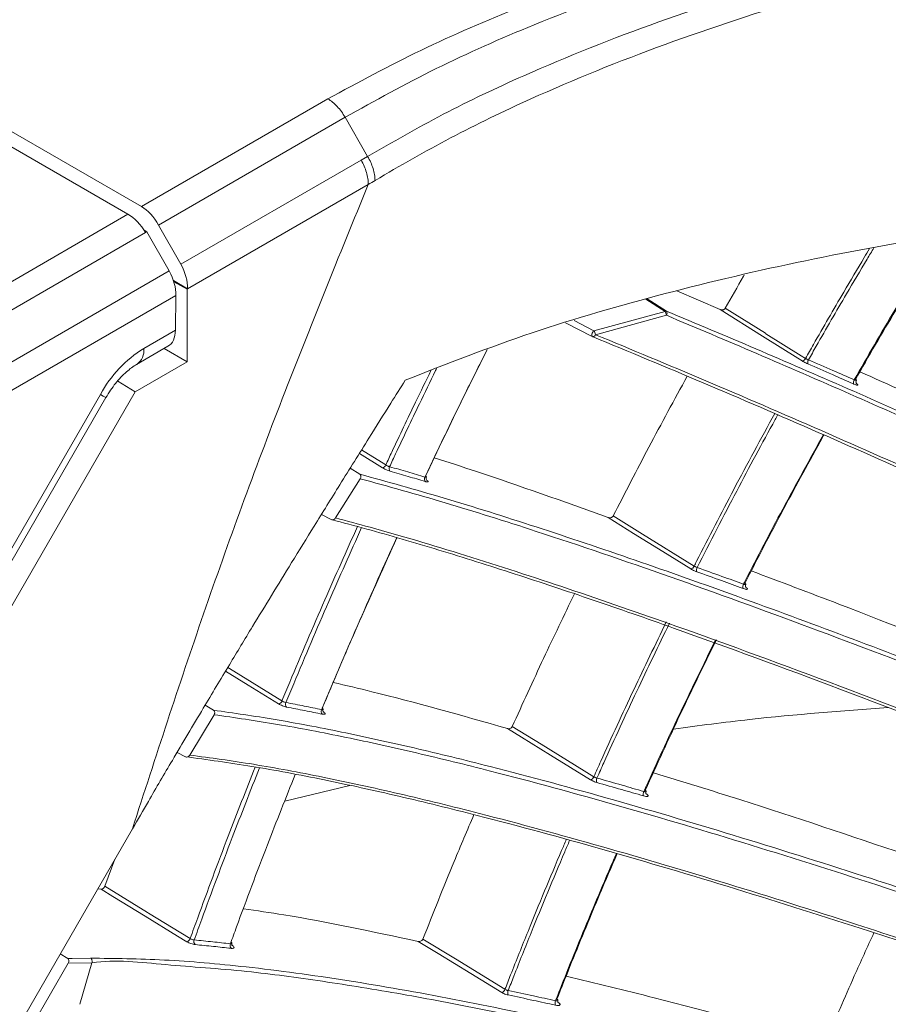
# Model space of a CAD drawing. Header units: millimetres. Extents: x 0 to 1118, y 0 to 864.
# Tile 218 of 256: x 223 to 236, y 654 to 668. Entities that reach past the tile are written whole.
import ezdxf

# ---------------------------------------------------------------- set-up
doc = ezdxf.new("R2010")
doc.units = ezdxf.units.MM

msp = doc.modelspace()

# ---------------------------------------------------------------- linework, layer by layer
at = {"color": 7, "linetype": 'Continuous', "lineweight": 15}
for p, q in [((224.9643, 665.399), (220.3378, 668.0699)), ((220.5561, 667.7221), (224.7722, 665.2881)), ((225.0002, 665.0634), (225.0451, 665.0374)), ((225.0345, 665.0314), (225.024, 665.0253)), ((225.0451, 665.0374), (225.0345, 665.0314)), ((225.0451, 665.0374), (225.3626, 664.4743)), ((225.2125, 665.1341), (225.5301, 664.571)), ((225.6292, 664.22), (225.4241, 664.3384)), ((225.6204, 664.2149), (225.4313, 664.3167)), ((225.6292, 664.22), (225.6204, 664.2149)), ((225.6204, 664.2149), (225.6204, 663.171)), ((233.2793, 663.9198), (232.6579, 664.1887)), ((225.4544, 663.6247), (225.4618, 664.1234)), ((231.0602, 663.7282), (231.4431, 663.533)), ((224.8968, 663.1337), (225.3464, 663.3933)), ((225.6204, 663.171), (225.2909, 663.3612)), ((225.6204, 663.171), (224.8756, 662.7411)), ((224.8756, 662.7411), (224.6248, 662.8917)), ((224.8756, 662.7411), (221.12, 656.2362)), ((220.9358, 656.5617), (224.4548, 662.657)), ((227.9639, 661.6425), (228.1011, 661.5569)), ((227.755, 660.9287), (228.1099, 661.4925)), ((227.6932, 660.9061), (227.551, 660.9789)), ((225.8812, 658.2422), (226.0007, 658.168)), ((225.6601, 657.5239), (226.0094, 658.1034)), ((225.5985, 657.4995), (225.4767, 657.5613)), ((227.9595, 657.0877), (227.0234, 656.8641)), ((224.8359, 656.4651), (223.2162, 653.6597)), ((224.4401, 655.6396), (224.5842, 656.0291)), ((224.3853, 655.5988), (224.3377, 655.6022)), ((223.7987, 654.6686), (223.9061, 654.6023)), ((223.406, 653.6552), (223.915, 654.5368))]:
    msp.add_line(p, q, dxfattribs=at)
at = {"color": 9, "linetype": 'Continuous', "lineweight": 0}
for p, q in [((224.9643, 665.399), (227.6431, 666.9455)), ((227.8919, 666.6809), (225.2125, 665.1341)), ((228.2154, 666.1204), (227.8919, 666.6809)), ((225.5301, 664.571), (228.1213, 666.0669)), ((228.1213, 666.0669), (228.2154, 666.1204)), ((228.2248, 665.7184), (225.6292, 664.22)), ((220.2676, 662.6877), (224.7722, 665.2881)), ((225.024, 665.0253), (220.5158, 662.4228)), ((225.0126, 665.044), (225.0345, 665.0314)), ((220.8588, 661.8743), (225.3626, 664.4743)), ((225.4618, 664.1234), (220.9627, 661.5261)), ((232.488, 663.8948), (232.2138, 664.068)), ((232.2333, 664.0737), (232.5098, 663.8991)), ((231.4667, 663.6174), (232.488, 663.8948)), ((231.1801, 663.7635), (231.4667, 663.6174)), ((232.507, 663.8382), (231.4879, 663.5599)), ((225.0004, 663.3626), (225.4544, 663.6247)), ((220.8563, 656.6076), (224.3754, 662.7029)), ((228.128, 661.9053), (228.4757, 661.6892)), ((228.4271, 661.6501), (228.0969, 661.8554)), ((224.2536, 654.5416), (223.915, 654.5368)), ((224.2536, 654.5416), (224.0817, 653.9455)), ((230.9475, 653.9765), (230.9518, 653.9737))]:
    msp.add_line(p, q, dxfattribs=at)
at = {"color": 9, "linetype": 'Continuous', "lineweight": 0, "flags": 128}
for points in [[(234.4568, 663.1833), (234.3957, 663.2215), (233.8887, 663.5386), (233.2793, 663.9198)], [(233.3529, 663.9398), (233.9293, 663.5793), (233.9375, 663.5741), (234.4445, 663.2571), (234.5056, 663.2188)], [(231.4667, 663.6174), (231.4571, 663.6086), (231.4483, 663.597), (231.4411, 663.5835), (231.4363, 663.5695), (231.4342, 663.5562), (231.435, 663.5449), (231.4387, 663.5367), (231.4432, 663.533)], [(231.4879, 663.5599), (231.4833, 663.5521), (231.4781, 663.5451), (231.4725, 663.5392), (231.4666, 663.5347), (231.4608, 663.5317), (231.4551, 663.5302), (231.4497, 663.5304), (231.447, 663.5312)], [(224.3754, 662.7029), (224.4174, 662.6786), (224.4441, 662.6632), (224.4547, 662.6571), (224.4548, 662.657)], [(232.8571, 660.197), (232.4562, 660.4459), (232.0364, 660.7066), (231.6712, 660.9333)], [(231.7432, 660.9576), (232.1627, 660.6972), (232.9054, 660.2362)], [(226.2053, 658.7817), (226.2313, 658.7657), (226.9847, 658.301)], [(226.9368, 658.2586), (226.4975, 658.5295), (226.1737, 658.7292)], [(230.2934, 657.933), (230.7067, 657.6784), (231.4644, 657.2116)], [(231.4169, 657.1691), (230.8406, 657.5241), (230.4269, 657.779), (230.223, 657.9046)], [(225.6191, 654.8439), (225.4855, 654.9256), (225.021, 655.2098), (224.5564, 655.4941), (224.3853, 655.5988)], [(224.4401, 655.6396), (225.053, 655.2646), (225.0678, 655.2555), (225.5324, 654.9713), (225.666, 654.8896)], [(230.1419, 654.115), (229.6957, 654.3877), (229.2289, 654.673), (228.9408, 654.8491)], [(229.0092, 654.8814), (229.4754, 654.5964), (230.1884, 654.1607)], [(223.9061, 654.6023), (223.9697, 654.6031), (224.2349, 654.6069)]]:
    msp.add_lwpolyline(points, dxfattribs=at)
at = {"color": 9, "linetype": 'Continuous', "lineweight": 0}
for centre, radius, start, end in [((232.504, 663.871), 0.0287, 78.4571, 123.94291), ((232.3817, 663.8276), 0.1258, 4.82648, 32.2968), ((232.4612, 663.8708), 0.0562, 324.58451, 30.26248), ((231.3727, 663.5502), 0.1156, 4.83243, 35.56097), ((225.9547, 661.8326), 1.8033, 121.95444, 151.14468), ((224.7499, 663.338), 0.2517, 305.83357, 5.60925), ((234.4548, 663.2373), 0.0541, 272.10594, 340.00703), ((234.6012, 663.1616), 0.0645, 144.65737, 199.95756), ((235.2606, 662.8734), 0.0676, 144.84985, 197.22679), ((228.4207, 661.7079), 0.0581, 276.30624, 341.19867), ((228.5783, 661.6369), 0.0553, 149.86957, 220.84145), ((229.0874, 661.4866), 0.0563, 149.42034, 218.40785), ((232.8499, 660.2552), 0.0586, 276.99801, 341.03643), ((233.0093, 660.1805), 0.0702, 148.51121, 200.63905), ((233.6782, 659.939), 0.0738, 148.68151, 197.90852), ((226.925, 658.32), 0.0626, 280.81269, 342.33072), ((227.0936, 658.2525), 0.0585, 153.58983, 221.77984), ((227.6087, 658.1499), 0.0597, 153.18503, 219.28984), ((231.4043, 657.2309), 0.063, 281.46012, 342.19012), ((231.577, 657.1583), 0.0761, 152.2793, 201.38376), ((232.2541, 656.9636), 0.0803, 152.41343, 198.65832), ((225.6019, 654.9085), 0.0668, 284.93726, 343.58488), ((225.7811, 654.8454), 0.0616, 157.25413, 222.76301), ((226.3013, 654.7901), 0.0631, 156.85666, 220.24936), ((230.1239, 654.1798), 0.0673, 285.53507, 343.47393), ((230.31, 654.1104), 0.0824, 155.99114, 202.14433), ((230.9943, 653.9622), 0.0872, 156.09321, 199.42628)]:
    msp.add_arc(centre, radius, start, end, dxfattribs=at)
at = {"color": 7, "linetype": 'Continuous', "lineweight": 15}
msp.add_arc((231.4659, 663.5775), 0.05, 242.98115, 247.80133, dxfattribs=at)
for centre, major_axis, ratio, start_param, end_param in [((224.7784, 664.8834), (-0.2564, 0.4293), 0.56722, 4.7040416, 5.4894397), ((224.9581, 664.9872), (-0.2433, 0.4369), 0.587367, 4.7215083, 5.5069065), ((225.1083, 664.3275), (-0.2433, 0.4369), 0.587367, 3.9361102, 4.7215083), ((225.2757, 664.4241), (-0.2433, 0.4369), 0.587367, 3.9361102, 4.7215083), ((225.1008, 663.8288), (-0.2433, 0.4369), 0.587367, 3.1506307, 3.9361102)]:
    msp.add_ellipse(centre, major_axis=major_axis, ratio=ratio, start_param=start_param, end_param=end_param, dxfattribs=at)
at = {"color": 9, "linetype": 'Continuous', "lineweight": 0}
for points, knots in [([(227.6431, 666.9455), (228.0817, 667.1827), (228.959, 667.6572), (230.536, 668.3357), (232.3459, 668.9835), (234.3964, 669.5779), (236.5168, 670.0855), (238.8547, 670.5531), (241.4024, 670.9784), (244.6523, 671.4427), (248.4277, 671.9186), (251.9909, 672.3798), (254.8184, 672.8055), (256.9201, 673.1652), (258.9945, 673.5766), (261.031, 674.0487), (263.0195, 674.5873), (264.9467, 675.196), (266.8033, 675.8726), (268.5819, 676.6157), (270.2771, 677.4208), (271.8865, 678.2834), (273.4061, 679.1983), (274.8357, 680.1599), (276.1761, 681.163), (277.4305, 682.2016), (278.9953, 683.6268), (280.77, 685.4711), (282.6853, 687.7468), (284.4716, 690.0563), (286.2026, 692.3793), (287.937, 694.7018), (289.7202, 697.0122), (291.5834, 699.3024), (293.5543, 701.5629), (295.654, 703.7857), (297.9021, 705.9605), (300.3213, 708.076), (302.9364, 710.1137), (305.2918, 711.7339), (306.8196, 712.6438), (307.3281, 712.9466)], [0, 0, 0, 0, 0.0151052, 0.0302135, 0.0493734, 0.0685948, 0.0878524, 0.1070619, 0.1307912, 0.1545261, 0.1912488, 0.2279761, 0.2463529, 0.2647277, 0.2830942, 0.3014952, 0.3198943, 0.3383011, 0.3567075, 0.3750776, 0.393479, 0.4118812, 0.4302759, 0.4486715, 0.4670576, 0.4854449, 0.5038098, 0.5405501, 0.5772798, 0.614004, 0.6507265, 0.6874493, 0.7241836, 0.7609161, 0.7976672, 0.8344158, 0.8711927, 0.9079655, 0.9448022, 0.9816286, 1, 1, 1, 1]), ([(307.5781, 712.6827), (307.5781, 712.6827), (307.0652, 712.3867), (305.5559, 711.4831), (303.1989, 709.8836), (300.5917, 707.8631), (298.1746, 705.7644), (295.9267, 703.6038), (293.8256, 701.3943), (291.8512, 699.1457), (289.983, 696.8667), (288.1929, 694.5662), (286.45, 692.2526), (284.7082, 689.9366), (282.9092, 687.632), (280.9793, 685.3586), (279.1918, 683.5141), (277.6161, 682.0871), (276.353, 681.0463), (275.0037, 680.0402), (273.5649, 679.0754), (272.0357, 678.1567), (270.4163, 677.2903), (268.7108, 676.481), (266.9216, 675.7336), (265.0541, 675.0524), (263.1163, 674.4389), (261.1174, 673.8952), (259.0714, 673.4175), (256.9888, 673.0004), (254.8805, 672.6344), (252.0481, 672.2002), (248.484, 671.7276), (244.714, 671.2386), (241.4752, 670.7621), (238.9446, 670.3271), (236.6281, 669.8505), (234.533, 669.335), (232.5082, 668.7322), (230.7261, 668.0774), (229.1784, 667.394), (228.3207, 666.9186), (227.8919, 666.6809)], [0, 0, 0, 0, 0.0000001, 0.0182549, 0.0549227, 0.0916009, 0.1282775, 0.1649582, 0.2016499, 0.2383441, 0.2750562, 0.3117701, 0.348506, 0.3852707, 0.4220717, 0.4589178, 0.4958144, 0.5142712, 0.5327612, 0.55125, 0.5697591, 0.5882671, 0.6067898, 0.6253117, 0.6438065, 0.6623381, 0.6808701, 0.6993857, 0.7179031, 0.7363699, 0.7548217, 0.7732755, 0.8100823, 0.8468029, 0.8704662, 0.8941239, 0.9131571, 0.9322387, 0.9512837, 0.9702671, 0.985135, 1, 1, 1, 1]), ([(228.2154, 666.1204), (228.5725, 666.325), (229.2867, 666.734), (230.6716, 667.3906), (232.3805, 668.0696), (234.4398, 668.7285), (236.5775, 669.291), (238.908, 669.8012), (241.4203, 670.2602), (244.6225, 670.7618), (248.3729, 671.2771), (251.9352, 671.7696), (254.7671, 672.215), (256.8773, 672.5865), (258.9619, 673.0064), (261.0113, 673.4825), (263.014, 674.0219), (264.9592, 674.628), (266.8385, 675.3005), (268.6416, 676.038), (270.3626, 676.8357), (271.998, 677.6898), (273.5452, 678.5953), (275.0042, 679.5472), (276.3749, 680.5401), (277.6599, 681.5677), (278.8699, 682.6305), (280.0109, 683.7237), (281.4486, 685.2133), (283.0936, 687.1035), (284.617, 689.0162), (286.6798, 691.6902), (288.6981, 694.3736), (291.1301, 697.409), (293.0412, 699.6604), (295.0669, 701.879), (297.2266, 704.0536), (299.5438, 706.1797), (302.0349, 708.2171), (304.3166, 709.9259), (306.2819, 711.1039), (307.3715, 711.9697), (307.9014, 712.1227), (307.9014, 712.1227)], [0, 0, 0, 0, 0.0124156, 0.0248326, 0.0442888, 0.0638163, 0.0833864, 0.102901, 0.1261536, 0.1494116, 0.1861517, 0.2229768, 0.2414386, 0.2598986, 0.2784059, 0.2969111, 0.3154101, 0.3339501, 0.3524897, 0.3710264, 0.3895636, 0.4080613, 0.4265798, 0.4450991, 0.4635997, 0.4821013, 0.5005705, 0.5193186, 0.5380678, 0.575411, 0.6122364, 0.6306344, 0.7041537, 0.7408818, 0.7776078, 0.8142993, 0.8510028, 0.8877028, 0.9243996, 0.9610885, 0.980545, 0.9999999, 1, 1, 1, 1]), ([(308.0039, 711.7743), (307.4682, 711.4621), (306.3967, 710.8375), (304.4347, 709.5569), (302.1658, 707.9137), (299.6834, 705.8735), (297.3746, 703.7657), (295.2213, 701.6033), (293.201, 699.3983), (291.2941, 697.1602), (288.8657, 694.1421), (286.8486, 691.4746), (284.7844, 688.8156), (283.2579, 686.9118), (281.6081, 685.0293), (280.1655, 683.544), (279.0199, 682.4529), (277.8049, 681.3912), (276.5142, 680.3637), (275.1373, 679.3699), (273.6716, 678.4165), (272.1172, 677.5089), (270.4742, 676.6522), (268.7451, 675.8514), (266.9333, 675.1104), (265.0453, 674.434), (263.0914, 673.8233), (261.0804, 673.2787), (259.0232, 672.7966), (256.9321, 672.3701), (254.8162, 671.9912), (251.98, 671.5356), (248.4163, 671.0293), (244.6685, 670.4981), (241.4723, 669.9821), (238.9691, 669.5114), (236.649, 668.9898), (234.5227, 668.4167), (232.4731, 667.7467), (230.771, 667.0584), (229.3906, 666.3942), (228.6779, 665.9817), (228.3216, 665.7755)], [0, 0, 0, 0, 0.01939954, 0.03880048, 0.0754075, 0.11202221, 0.14866039, 0.18530191, 0.22194391, 0.25863451, 0.29532703, 0.36883047, 0.38723704, 0.42409938, 0.46151078, 0.48031027, 0.49910859, 0.51763836, 0.53620946, 0.55477945, 0.57337714, 0.59197392, 0.61055461, 0.62917845, 0.64780181, 0.66642839, 0.68505539, 0.70363641, 0.72221131, 0.74078831, 0.75929392, 0.77780134, 0.81465962, 0.85137247, 0.87456699, 0.89775613, 0.91715455, 0.93660682, 0.95601766, 0.97535942, 0.98768047, 1, 1, 1, 1]), ([(227.6431, 666.9455), (227.6662, 666.9306), (227.7123, 666.9007), (227.7786, 666.8376), (227.8403, 666.7645), (227.8747, 666.7088), (227.8919, 666.6809)], [0, 0, 0, 0, 0.2499972, 0.4999967, 0.7499943, 1, 1, 1, 1]), ([(228.1213, 666.0669), (228.1367, 666.038), (228.1676, 665.9802), (228.1997, 665.89), (228.2208, 665.8008), (228.2234, 665.7458), (228.2247, 665.7183)], [0, 0, 0, 0, 0.2500017, 0.500001, 0.7499979, 1, 1, 1, 1]), ([(228.2154, 666.1204), (228.2309, 666.0918), (228.2619, 666.0345), (228.2945, 665.9452), (228.3165, 665.857), (228.3199, 665.8027), (228.3216, 665.7755)], [0, 0, 0, 0, 0.2500099, 0.5000077, 0.7499979, 1, 1, 1, 1]), ([(228.2248, 665.7184), (227.8061, 664.6931), (226.9685, 662.642), (225.8369, 659.5523), (225.1696, 657.494), (224.836, 656.4652)], [0, 0, 0, 0, 0.3332698, 0.6667323, 1, 1, 1, 1]), ([(228.3216, 665.7754), (228.2893, 665.7562), (228.2569, 665.7369), (228.2247, 665.7184), (228.2247, 665.7183)], [0, 0, 0, 0, 0.9998909, 1, 1, 1, 1]), ([(234.5056, 663.2188), (234.5435, 663.2853), (234.7243, 663.6033), (235.0053, 664.0871), (235.2763, 664.5455), (235.4017, 664.7534), (235.4272, 664.7956)], [0, 0, 0, 0, 0.125893, 0.6019015, 0.9191763, 1, 1, 1, 1]), ([(235.4888, 664.8072), (235.4561, 664.753), (235.3235, 664.5332), (235.0455, 664.063), (234.7656, 663.5807), (234.5857, 663.2641), (234.5486, 663.1989)], [0, 0, 0, 0, 0.1017674, 0.4126258, 0.8790069, 1, 1, 1, 1]), ([(234.4568, 663.1833), (234.4647, 663.1785), (234.4812, 663.1686), (234.5111, 663.1529), (234.5308, 663.144), (234.5406, 663.1396)], [0, 0, 0, 0, 0.315956, 0.6579759, 1, 1, 1, 1]), ([(234.5486, 663.1989), (234.5436, 663.2009), (234.5335, 663.2049), (234.5181, 663.212), (234.5097, 663.2166), (234.5056, 663.2188)], [0, 0, 0, 0, 0.3420796, 0.6841296, 1, 1, 1, 1]), ([(234.5486, 663.1989), (234.6658, 663.1479), (234.8839, 663.0531), (235.1037, 662.9569), (235.2054, 662.9123)], [0, 0, 0, 0, 0.5372478, 1, 1, 1, 1]), ([(228.4757, 661.6892), (228.5048, 661.7511), (228.646, 662.0526), (228.8612, 662.5047), (229.051, 662.8938), (229.1245, 663.0444)], [0, 0, 0, 0, 0.136838, 0.6657688, 1, 1, 1, 1]), ([(229.2058, 663.0747), (229.2006, 663.0643), (229.1173, 662.8953), (228.9198, 662.4874), (228.7004, 662.0276), (228.5594, 661.7264), (228.5305, 661.6646)], [0, 0, 0, 0, 0.0222495, 0.3608717, 0.8688297, 1, 1, 1, 1]), ([(235.1961, 662.8534), (235.0946, 662.8979), (234.8752, 662.994), (234.6575, 663.0887), (234.5406, 663.1396)], [0, 0, 0, 0, 0.4627711, 1, 1, 1, 1]), ([(235.2371, 662.9055), (235.2371, 662.9053), (235.2373, 662.9041), (235.2325, 662.9043), (235.2231, 662.9062), (235.2129, 662.9095), (235.2067, 662.9118), (235.2054, 662.9123)], [0, 0, 0, 0, 0.0707499, 0.3541873, 0.6380321, 0.9225868, 1, 1, 1, 1]), ([(235.1961, 662.8534), (235.1987, 662.8523), (235.2107, 662.8471), (235.2303, 662.8396), (235.2493, 662.8344), (235.2595, 662.8344), (235.2589, 662.84), (235.2523, 662.8473), (235.2436, 662.8533), (235.2415, 662.8547)], [0, 0, 0, 0, 0.0486726, 0.2277278, 0.4065873, 0.5853745, 0.7642344, 0.9432502, 1, 1, 1, 1]), ([(232.9054, 660.2362), (232.9174, 660.2599), (233.104, 660.6283), (233.4831, 661.362), (233.8667, 662.0666), (234.0646, 662.43)], [0, 0, 0, 0, 0.0323082, 0.5008886, 1, 1, 1, 1]), ([(234.1092, 662.4126), (234.0958, 662.3884), (233.8953, 662.0238), (233.5012, 661.2942), (233.1373, 660.5837), (232.9495, 660.2172)], [0, 0, 0, 0, 0.0332819, 0.5012498, 1, 1, 1, 1]), ([(228.4271, 661.6501), (228.4341, 661.6459), (228.4497, 661.6367), (228.4786, 661.6225), (228.5097, 661.6092), (228.5276, 661.6035), (228.5365, 661.6007)], [0, 0, 0, 0, 0.2159701, 0.4772637, 0.738636, 1, 1, 1, 1]), ([(228.5305, 661.6646), (228.526, 661.666), (228.517, 661.6687), (228.5014, 661.6752), (228.487, 661.6824), (228.4792, 661.687), (228.4757, 661.6892)], [0, 0, 0, 0, 0.2613895, 0.5227709, 0.7839906, 1, 1, 1, 1]), ([(228.5305, 661.6646), (228.6176, 661.6394), (228.7852, 661.5909), (228.9566, 661.5398), (229.0389, 661.5152)], [0, 0, 0, 0, 0.5197101, 1, 1, 1, 1]), ([(229.0433, 661.4516), (228.9612, 661.4761), (228.7904, 661.5271), (228.6233, 661.5755), (228.5365, 661.6007)], [0, 0, 0, 0, 0.4803079, 1, 1, 1, 1]), ([(229.0593, 661.5147), (229.0593, 661.5143), (229.0594, 661.5127), (229.0543, 661.5122), (229.0465, 661.5132), (229.0406, 661.5148), (229.0389, 661.5152)], [0, 0, 0, 0, 0.1033165, 0.4756434, 0.8479752, 1, 1, 1, 1]), ([(229.0433, 661.4516), (229.0467, 661.4506), (229.0584, 661.4472), (229.0742, 661.4446), (229.0849, 661.4463), (229.0853, 661.4531), (229.0758, 661.464), (229.062, 661.4735), (229.0551, 661.4782)], [0, 0, 0, 0, 0.075534, 0.2604846, 0.4454057, 0.6303052, 0.8151567, 1, 1, 1, 1]), ([(226.9847, 658.301), (227.0221, 658.3913), (227.2228, 658.8754), (227.5786, 659.7113), (227.9119, 660.454), (228.0694, 660.8049)], [0, 0, 0, 0, 0.1078319, 0.5784018, 1, 1, 1, 1]), ([(228.1283, 660.7891), (227.9698, 660.4356), (227.6356, 659.6906), (227.2791, 658.8525), (227.0786, 658.3687), (227.0413, 658.2785)], [0, 0, 0, 0, 0.42352723, 0.89249646, 1, 1, 1, 1]), ([(232.8571, 660.197), (232.8655, 660.1921), (232.8825, 660.1821), (232.9135, 660.1673), (232.9336, 660.1596), (232.9436, 660.1558)], [0, 0, 0, 0, 0.326774, 0.6633612, 1, 1, 1, 1]), ([(232.9054, 660.2362), (232.9096, 660.2338), (232.9183, 660.2292), (232.9341, 660.2223), (232.9444, 660.2189), (232.9495, 660.2172)], [0, 0, 0, 0, 0.3265361, 0.6632691, 1, 1, 1, 1]), ([(232.9495, 660.2172), (233.0681, 660.1747), (233.2892, 660.0956), (233.512, 660.0148), (233.6152, 659.9774)], [0, 0, 0, 0, 0.5367028, 1, 1, 1, 1]), ([(233.608, 659.9164), (233.505, 659.9537), (233.2827, 660.0344), (233.062, 660.1134), (232.9436, 660.1558)], [0, 0, 0, 0, 0.4633141, 1, 1, 1, 1]), ([(233.608, 659.9164), (233.6103, 659.9156), (233.6222, 659.9113), (233.6421, 659.9055), (233.662, 659.9024), (233.673, 659.9045), (233.6734, 659.9115), (233.664, 659.9226), (233.6503, 659.9322), (233.6434, 659.9369)], [0, 0, 0, 0, 0.0365908, 0.1973037, 0.3578749, 0.5183607, 0.6788508, 0.8394386, 1, 1, 1, 1]), ([(233.6152, 659.9774), (233.6163, 659.9771), (233.6224, 659.9752), (233.6327, 659.9727), (233.6426, 659.9718), (233.6477, 659.9724), (233.6477, 659.974), (233.6477, 659.9743)], [0, 0, 0, 0, 0.0654744, 0.352671, 0.6393807, 0.9256749, 1, 1, 1, 1]), ([(231.4644, 657.2116), (231.4979, 657.2863), (231.685, 657.7034), (232.0268, 658.4459), (232.349, 659.1106), (232.5063, 659.4351)], [0, 0, 0, 0, 0.1004034, 0.5608263, 1, 1, 1, 1]), ([(232.5519, 659.4189), (232.3938, 659.0927), (232.071, 658.4265), (231.7291, 657.6835), (231.5426, 657.2674), (231.5096, 657.1937)], [0, 0, 0, 0, 0.4411314, 0.9009567, 1, 1, 1, 1]), ([(226.9368, 658.2586), (226.9445, 658.2541), (226.9609, 658.2446), (226.991, 658.2312), (227.0228, 658.2197), (227.041, 658.2156), (227.05, 658.2135)], [0, 0, 0, 0, 0.2298422, 0.4865179, 0.7432668, 1, 1, 1, 1]), ([(226.9847, 658.301), (226.9885, 658.2988), (226.9966, 658.2939), (227.0117, 658.2871), (227.0276, 658.2814), (227.0367, 658.2794), (227.0413, 658.2785)], [0, 0, 0, 0, 0.2298638, 0.4866161, 0.7432772, 1, 1, 1, 1]), ([(227.0413, 658.2785), (227.1291, 658.2616), (227.2985, 658.2291), (227.4718, 658.1939), (227.5553, 658.1769)], [0, 0, 0, 0, 0.5182207, 1, 1, 1, 1]), ([(227.5624, 658.1121), (227.4792, 658.129), (227.3064, 658.1643), (227.1375, 658.1967), (227.05, 658.2135)], [0, 0, 0, 0, 0.4817972, 1, 1, 1, 1]), ([(227.5553, 658.1769), (227.5568, 658.1766), (227.5626, 658.1756), (227.5704, 658.1755), (227.5758, 658.1768), (227.5759, 658.1788), (227.5759, 658.1793)], [0, 0, 0, 0, 0.1295078, 0.5087878, 0.8880812, 1, 1, 1, 1]), ([(227.5624, 658.1121), (227.5653, 658.1115), (227.5767, 658.1093), (227.5928, 658.1084), (227.6044, 658.1122), (227.6053, 658.1206), (227.5962, 658.1326), (227.5825, 658.1423), (227.5757, 658.1472)], [0, 0, 0, 0, 0.06395689, 0.25119282, 0.4384403, 0.62564457, 0.81282333, 1, 1, 1, 1]), ([(225.666, 654.8896), (225.7017, 654.9883), (225.8791, 655.4786), (226.1853, 656.3002), (226.4703, 657.0218), (226.601, 657.3526)], [0, 0, 0, 0, 0.1201365, 0.5965769, 1, 1, 1, 1]), ([(226.6622, 657.3412), (226.5303, 657.0072), (226.2443, 656.2827), (225.9372, 655.4581), (225.76, 654.968), (225.7243, 654.8692)], [0, 0, 0, 0, 0.4058519, 0.8801951, 1, 1, 1, 1]), ([(231.4169, 657.1691), (231.417, 657.169), (231.4251, 657.164), (231.4438, 657.1539), (231.4753, 657.1402), (231.4958, 657.1338), (231.5061, 657.1306)], [0, 0, 0, 0, 0.0054443, 0.3368614, 0.6684153, 1, 1, 1, 1]), ([(231.4644, 657.2116), (231.4688, 657.2092), (231.4777, 657.2044), (231.494, 657.198), (231.5044, 657.1951), (231.5096, 657.1937)], [0, 0, 0, 0, 0.3366207, 0.6682339, 1, 1, 1, 1]), ([(231.5096, 657.1937), (231.6295, 657.1597), (231.853, 657.0964), (232.0784, 657.0311), (232.1829, 657.0008)], [0, 0, 0, 0, 0.5361623, 1, 1, 1, 1]), ([(232.178, 656.9379), (232.1799, 656.9374), (232.1916, 656.934), (232.2118, 656.9298), (232.2326, 656.9289), (232.2443, 656.933), (232.2454, 656.9417), (232.2364, 656.9539), (232.2227, 656.9637), (232.2159, 656.9685)], [0, 0, 0, 0, 0.0299343, 0.1917757, 0.3535021, 0.5151195, 0.6767199, 0.8383529, 1, 1, 1, 1]), ([(232.1829, 657.0008), (232.1839, 657.0005), (232.1899, 656.9991), (232.2002, 656.9974), (232.2105, 656.9975), (232.2159, 656.999), (232.216, 657.0009), (232.216, 657.0013)], [0, 0, 0, 0, 0.0536466, 0.3434916, 0.632952, 0.92199, 1, 1, 1, 1]), ([(230.1884, 654.1607), (230.2155, 654.2299), (230.324, 654.5075), (230.5897, 655.1722), (230.8583, 655.8195), (231.0468, 656.2581), (231.0694, 656.3106)], [0, 0, 0, 0, 0.0964836, 0.3866298, 0.926649, 1, 1, 1, 1]), ([(231.1169, 656.2977), (231.0934, 656.2428), (230.904, 655.8021), (230.6347, 655.1527), (230.3695, 654.4891), (230.2615, 654.2124), (230.2347, 654.1439)], [0, 0, 0, 0, 0.0765443, 0.6152922, 0.9047553, 1, 1, 1, 1]), ([(225.6191, 654.8439), (225.6275, 654.8392), (225.6445, 654.8296), (225.6759, 654.8171), (225.7082, 654.8074), (225.7267, 654.8048), (225.7359, 654.8035)], [0, 0, 0, 0, 0.241986, 0.4946461, 0.7473155, 1, 1, 1, 1]), ([(225.666, 654.8896), (225.6701, 654.8871), (225.6786, 654.8822), (225.6943, 654.8758), (225.7104, 654.871), (225.7197, 654.8698), (225.7243, 654.8692)], [0, 0, 0, 0, 0.2419941, 0.4946818, 0.7473204, 1, 1, 1, 1]), ([(225.7243, 654.8692), (225.8127, 654.8606), (225.9836, 654.8439), (226.1587, 654.8243), (226.2433, 654.8149)], [0, 0, 0, 0, 0.51683796, 1, 1, 1, 1]), ([(226.2531, 654.7493), (226.1688, 654.7587), (225.9944, 654.7783), (225.8239, 654.7949), (225.7359, 654.8035)], [0, 0, 0, 0, 0.483175, 1, 1, 1, 1]), ([(226.2433, 654.8149), (226.2445, 654.8148), (226.2501, 654.8143), (226.258, 654.815), (226.2637, 654.8172), (226.2639, 654.8196), (226.2639, 654.8202)], [0, 0, 0, 0, 0.1074473, 0.4900732, 0.87288, 1, 1, 1, 1]), ([(226.2531, 654.7493), (226.2556, 654.749), (226.2666, 654.7479), (226.2829, 654.7487), (226.2952, 654.7544), (226.2967, 654.7645), (226.288, 654.7777), (226.2743, 654.7876), (226.2674, 654.7926)], [0, 0, 0, 0, 0.0531595, 0.2425386, 0.4319377, 0.6213293, 0.8106503, 1, 1, 1, 1]), ([(224.2536, 654.5416), (224.2551, 654.5477), (224.258, 654.56), (224.2552, 654.5794), (224.2476, 654.5965), (224.2392, 654.6034), (224.2349, 654.6069)], [0, 0, 0, 0, 0.2499946, 0.4999439, 0.7499487, 1, 1, 1, 1]), ([(230.1419, 654.115), (230.1424, 654.1147), (230.151, 654.1095), (230.1703, 654.0996), (230.2024, 654.087), (230.2232, 654.0819), (230.2337, 654.0793)], [0, 0, 0, 0, 0.0193121, 0.3461478, 0.6731087, 1, 1, 1, 1]), ([(230.1884, 654.1607), (230.1931, 654.1582), (230.2022, 654.1533), (230.2189, 654.1473), (230.2295, 654.1451), (230.2347, 654.1439)], [0, 0, 0, 0, 0.3458957, 0.6727997, 1, 1, 1, 1]), ([(230.2347, 654.1439), (230.3556, 654.1184), (230.5813, 654.0706), (230.8088, 654.0207), (230.9145, 653.9975)], [0, 0, 0, 0, 0.5356437, 1, 1, 1, 1]), ([(230.912, 653.9331), (230.8065, 653.9563), (230.5795, 654.0062), (230.3543, 654.0538), (230.2337, 654.0793)], [0, 0, 0, 0, 0.464373, 1, 1, 1, 1]), ([(230.912, 653.9331), (230.9134, 653.9328), (230.925, 653.9303), (230.9454, 653.9276), (230.9669, 653.9289), (230.9793, 653.935), (230.9809, 653.9454), (230.9723, 653.9588), (230.9586, 653.9687), (230.9518, 653.9737)], [0, 0, 0, 0, 0.02359634, 0.18650266, 0.34930777, 0.51202274, 0.67468737, 0.83735648, 1, 1, 1, 1]), ([(230.9145, 653.9975), (230.9152, 653.9974), (230.9211, 653.9963), (230.9315, 653.9953), (230.9421, 653.9965), (230.9479, 653.9989), (230.9481, 654.0013), (230.9481, 654.0018)], [0, 0, 0, 0, 0.042009, 0.33200383, 0.62172127, 0.91113614, 1, 1, 1, 1])]:
    msp.add_open_spline(points, degree=3, knots=knots, dxfattribs=at)
at = {"color": 7, "linetype": 'Continuous', "lineweight": 15}
for points, knots in [([(236.5736, 665.0113), (235.8806, 664.8873), (234.4944, 664.6394), (232.4877, 664.1655), (230.5463, 663.6078), (229.3549, 663.1415), (228.7563, 662.9072)], [0, 0, 0, 0, 0.2510588, 0.5021807, 0.7498708, 1, 1, 1, 1]), ([(235.2054, 662.9123), (235.3983, 663.2458), (235.7681, 663.8851), (236.1538, 664.5176), (236.3384, 664.8201)], [0, 0, 0, 0, 0.5216229, 1, 1, 1, 1]), ([(236.357, 664.8269), (236.1713, 664.523), (235.7847, 663.8904), (235.4145, 663.2507), (235.2221, 662.9183)], [0, 0, 0, 0, 0.4803687, 1, 1, 1, 1]), ([(233.3529, 663.9398), (233.4403, 664.093), (233.5311, 664.252), (233.6239, 664.4103), (233.6273, 664.4161)], [0, 0, 0, 0, 0.9631447, 1, 1, 1, 1]), ([(232.5098, 663.8991), (232.9342, 663.7206), (233.7833, 663.3637), (235.1183, 662.7841), (236.4859, 662.1799), (238.4256, 661.3088), (240.9544, 660.1502), (244.4825, 658.5032), (248.45, 656.623), (251.3745, 655.226), (252.8378, 654.527)], [0, 0, 0, 0, 0.0682848, 0.1365874, 0.2060461, 0.2755151, 0.4259092, 0.5771364, 0.788424, 1, 1, 1, 1]), ([(233.2793, 663.9198), (233.2869, 663.9174), (233.3017, 663.9127), (233.3237, 663.9159), (233.3408, 663.9248), (233.3493, 663.9336), (233.3525, 663.9391), (233.3529, 663.9398)], [0, 0, 0, 0, 0.2979303, 0.5807583, 0.7757692, 0.9718183, 1, 1, 1, 1]), ([(252.8159, 654.4741), (251.3544, 655.1719), (248.4305, 656.568), (244.4699, 658.4447), (240.9429, 660.0913), (238.4243, 661.2456), (236.4968, 662.1117), (235.1384, 662.7123), (233.7982, 663.2948), (232.9374, 663.6571), (232.507, 663.8382)], [0, 0, 0, 0, 0.2115027, 0.423133, 0.5736118, 0.7247468, 0.7930736, 0.8613906, 0.9307049, 1, 1, 1, 1]), ([(246.7834, 656.5863), (246.4905, 656.7252), (245.2675, 657.3052), (243.1165, 658.3194), (240.3421, 659.6116), (238.1067, 660.6342), (236.2264, 661.4797), (234.6921, 662.158), (233.0189, 662.8815), (231.9691, 663.3155), (231.445, 663.5322)], [0, 0, 0, 0, 0.0554186, 0.2314568, 0.4075443, 0.583371, 0.6609441, 0.7739843, 0.8871542, 1, 1, 1, 1]), ([(231.4879, 663.5599), (232.0108, 663.3435), (233.0581, 662.91), (234.7276, 662.1877), (236.2587, 661.5103), (238.1362, 660.6657), (240.3693, 659.6439), (243.1412, 658.3526), (245.3728, 657.3005), (246.6775, 656.6815), (247.0526, 656.5035)], [0, 0, 0, 0, 0.1110209, 0.2223609, 0.3335735, 0.4099435, 0.5831429, 0.7565998, 0.9300079, 1, 1, 1, 1]), ([(229.0389, 661.5152), (229.2203, 661.8961), (229.5117, 662.5083), (229.8178, 663.1163), (229.9335, 663.346)], [0, 0, 0, 0, 0.6221909, 1, 1, 1, 1]), ([(229.9335, 663.346), (229.8195, 663.1198), (229.5157, 662.5167), (229.2263, 661.9094), (229.0455, 661.5299)], [0, 0, 0, 0, 0.3750258, 1, 1, 1, 1]), ([(224.4548, 662.657), (224.4767, 662.6929), (224.5416, 662.7996), (224.6687, 662.9556), (224.8028, 663.0752), (224.873, 663.1189), (224.8968, 663.1337)], [0, 0, 0, 0, 0.1693905, 0.5035771, 0.8316242, 1, 1, 1, 1]), ([(238.8459, 661.4099), (238.0743, 661.7653), (236.875, 662.3178), (235.7039, 662.8412), (235.2861, 663.0279)], [0, 0, 0, 0, 0.6433029, 1, 1, 1, 1]), ([(228.7563, 662.9072), (228.687, 662.797), (228.5129, 662.5201), (228.1991, 662.0197), (227.8316, 661.4311), (227.4612, 660.8349), (227.1339, 660.3049), (226.8391, 659.8249), (226.5405, 659.3358), (226.2136, 658.7967), (225.8288, 658.1561), (225.4409, 657.5027), (225.1022, 656.925), (224.9121, 656.5967), (224.8359, 656.4651)], [0, 0, 0, 0, 0.0517798, 0.1301199, 0.2350221, 0.3278409, 0.4093336, 0.4828632, 0.5519041, 0.6372778, 0.7336521, 0.849142, 0.939521, 1, 1, 1, 1]), ([(231.7432, 660.9576), (231.9124, 661.2866), (232.2579, 661.9584), (232.6211, 662.6248), (232.8064, 662.9648)], [0, 0, 0, 0, 0.4896093, 1, 1, 1, 1]), ([(235.2221, 662.9183), (235.2256, 662.9162), (235.2327, 662.9119), (235.2378, 662.9074), (235.2373, 662.9061), (235.2371, 662.9055)], [0, 0, 0, 0, 0.3639148, 0.7274946, 1, 1, 1, 1]), ([(235.2408, 662.8538), (235.2408, 662.8538), (235.2409, 662.8537), (235.2387, 662.8562), (235.2343, 662.8634), (235.2306, 662.8766), (235.2311, 662.8924), (235.2361, 662.9012), (235.2382, 662.905)], [0, 0, 0, 0, 0.0782886, 0.1968022, 0.3397134, 0.5689421, 0.8167639, 1, 1, 1, 1]), ([(233.6152, 659.9774), (233.6238, 659.9941), (233.8082, 660.3547), (234.1832, 661.0737), (234.5662, 661.7706), (234.7621, 662.127)], [0, 0, 0, 0, 0.0231557, 0.500397, 1, 1, 1, 1]), ([(234.7716, 662.1208), (234.765, 662.1089), (234.5697, 661.7577), (234.1828, 661.0493), (233.8193, 660.3476), (233.6334, 659.9887)], [0, 0, 0, 0, 0.0168322, 0.497263, 1, 1, 1, 1]), ([(231.6712, 660.9333), (231.0288, 661.1641), (230.1677, 661.4734), (229.3738, 661.7279), (229.1721, 661.7925)], [0, 0, 0, 0, 0.7459683, 1, 1, 1, 1]), ([(228.1099, 661.4925), (228.1125, 661.4975), (228.1177, 661.5074), (228.1197, 661.5238), (228.1168, 661.5388), (228.1102, 661.5502), (228.1038, 661.5549), (228.1011, 661.5569)], [0, 0, 0, 0, 0.2141545, 0.4284692, 0.6382544, 0.8459812, 1, 1, 1, 1]), ([(228.1011, 661.5569), (228.4987, 661.4469), (229.2989, 661.2257), (230.6368, 660.804), (232.0517, 660.3285), (233.5409, 659.8003), (235.0769, 659.2333), (236.7947, 658.5785), (238.68, 657.839), (240.7332, 657.0134), (242.8003, 656.1661), (244.4887, 655.4638), (245.4854, 655.0453), (245.7895, 654.9177)], [0, 0, 0, 0, 0.0818347, 0.1646837, 0.2492724, 0.3338933, 0.4204331, 0.5069912, 0.6175406, 0.7281121, 0.8395844, 0.9510672, 1, 1, 1, 1]), ([(246.0252, 654.7532), (245.636, 654.9168), (244.3276, 655.4665), (242.1012, 656.3911), (239.3551, 657.5075), (236.84, 658.4989), (234.5684, 659.3618), (232.5506, 660.0944), (230.7968, 660.6907), (229.3066, 661.1608), (228.5088, 661.382), (228.1099, 661.4925)], [0, 0, 0, 0, 0.0618962, 0.2080634, 0.3542771, 0.500275, 0.6128225, 0.7255087, 0.8377859, 0.9189124, 1, 1, 1, 1]), ([(229.0455, 661.5299), (229.0489, 661.5275), (229.0556, 661.5227), (229.0603, 661.5173), (229.0596, 661.5155), (229.0593, 661.5147)], [0, 0, 0, 0, 0.36720451, 0.73460146, 1, 1, 1, 1]), ([(229.0634, 661.47), (229.0633, 661.47), (229.0632, 661.4701), (229.0602, 661.4742), (229.0561, 661.4837), (229.0542, 661.4987), (229.0581, 661.5092), (229.0601, 661.5145)], [0, 0, 0, 0, 0.1220436, 0.2666967, 0.4649692, 0.7289903, 1, 1, 1, 1]), ([(227.6932, 660.9061), (227.6979, 660.9044), (227.7072, 660.901), (227.7232, 660.903), (227.7385, 660.9102), (227.7491, 660.9199), (227.7538, 660.9268), (227.755, 660.9287)], [0, 0, 0, 0, 0.2254486, 0.4507192, 0.680519, 0.9116805, 1, 1, 1, 1]), ([(251.2954, 651.7766), (249.8035, 652.4137), (247.5648, 653.3697), (244.5792, 654.6272), (242.267, 655.589), (239.8868, 656.562), (237.4321, 657.5408), (234.9912, 658.4821), (232.9925, 659.2165), (231.4487, 659.7548), (230.3186, 660.1318), (229.2283, 660.4747), (228.353, 660.7308), (227.8615, 660.8614), (227.6932, 660.9061)], [0, 0, 0, 0, 0.1818746, 0.2729296, 0.3639776, 0.4640034, 0.5640039, 0.6659037, 0.7677246, 0.8184448, 0.8691548, 0.9210695, 0.9729699, 1, 1, 1, 1]), ([(227.755, 660.9287), (227.9185, 660.8851), (228.5061, 660.7283), (229.6081, 660.4005), (231.0856, 659.9208), (232.8794, 659.2988), (234.9944, 658.5223), (237.4233, 657.5866), (239.8854, 656.604), (242.5281, 655.523), (245.3434, 654.3489), (248.3282, 653.0852), (250.3181, 652.2358), (251.3131, 651.811)], [0, 0, 0, 0, 0.0262858, 0.0945042, 0.1629834, 0.2313369, 0.3320312, 0.433073, 0.5343741, 0.6354227, 0.7569104, 0.878455, 1, 1, 1, 1]), ([(231.6712, 660.9333), (231.6789, 660.9314), (231.6939, 660.9278), (231.7155, 660.9324), (231.7319, 660.9421), (231.7399, 660.9514), (231.7429, 660.9569), (231.7432, 660.9576)], [0, 0, 0, 0, 0.30041, 0.5788645, 0.7744808, 0.9710223, 1, 1, 1, 1]), ([(227.5553, 658.1769), (227.5674, 658.2057), (227.7442, 658.6292), (228.0957, 659.453), (228.4539, 660.2445), (228.6344, 660.6434)], [0, 0, 0, 0, 0.03490856, 0.51349745, 1, 1, 1, 1]), ([(228.6334, 660.6437), (228.6324, 660.6416), (228.4519, 660.2479), (228.0865, 659.4333), (227.7412, 658.6176), (227.5626, 658.1959)], [0, 0, 0, 0, 0.0026598, 0.4843804, 1, 1, 1, 1]), ([(237.3219, 658.7733), (236.5389, 659.0847), (235.3281, 659.5662), (234.1452, 660.011), (233.7272, 660.1681)], [0, 0, 0, 0, 0.646643, 1, 1, 1, 1]), ([(233.6477, 659.9743), (233.648, 659.9751), (233.6487, 659.9769), (233.6438, 659.982), (233.6369, 659.9865), (233.6334, 659.9887)], [0, 0, 0, 0, 0.2699158, 0.6348108, 1, 1, 1, 1]), ([(233.6508, 659.9291), (233.6507, 659.9291), (233.6507, 659.9291), (233.6479, 659.9329), (233.6437, 659.9426), (233.6419, 659.9583), (233.6464, 659.969), (233.6485, 659.974)], [0, 0, 0, 0, 0.1083457, 0.2519141, 0.4490505, 0.7417006, 1, 1, 1, 1]), ([(230.2934, 657.933), (230.4419, 658.2599), (230.7314, 658.897), (231.0378, 659.5306), (231.1869, 659.8391)], [0, 0, 0, 0, 0.51315839, 1, 1, 1, 1]), ([(232.1829, 657.0008), (232.1934, 657.0238), (232.3582, 657.3886), (232.6944, 658.1167), (233.0372, 658.818), (233.214, 659.1799)], [0, 0, 0, 0, 0.0316077, 0.5003181, 1, 1, 1, 1]), ([(233.2258, 659.179), (233.2166, 659.1604), (233.04, 658.8034), (232.6912, 658.0844), (232.3687, 657.3804), (232.2024, 657.0174)], [0, 0, 0, 0, 0.02581803, 0.49761295, 1, 1, 1, 1]), ([(230.223, 657.9046), (229.5607, 658.0932), (228.6982, 658.3388), (227.9049, 658.5232), (227.7209, 658.566)], [0, 0, 0, 0, 0.7679583, 1, 1, 1, 1]), ([(226.0007, 658.168), (226.2907, 658.1267), (226.8706, 658.0441), (227.8417, 657.8588), (228.8766, 657.6321), (230.1747, 657.3143), (231.7417, 656.8894), (233.5784, 656.3458), (235.8055, 655.6437), (238.4237, 654.7678), (241.1803, 653.7977), (243.7, 652.8836), (246.7417, 651.7581), (249.0216, 650.8942), (250.5427, 650.3178)], [0, 0, 0, 0, 0.0462822, 0.0925733, 0.1403265, 0.1880907, 0.2624662, 0.3370374, 0.4115325, 0.5282938, 0.6451162, 0.7337278, 0.8223467, 1, 1, 1, 1]), ([(226.0094, 658.1034), (226.012, 658.1087), (226.0172, 658.1191), (226.019, 658.1363), (226.0156, 658.1516), (226.0087, 658.1622), (226.0029, 658.1664), (226.0007, 658.168)], [0, 0, 0, 0, 0.2245954, 0.4494299, 0.6674685, 0.8780714, 1, 1, 1, 1]), ([(250.5221, 650.2601), (249.0046, 650.8349), (246.7271, 651.6975), (243.6867, 652.8225), (241.2035, 653.7233), (238.5235, 654.6672), (235.9576, 655.5286), (233.7183, 656.2387), (231.8097, 656.8064), (230.2085, 657.2419), (228.9113, 657.5603), (227.8864, 657.7863), (226.9043, 657.9754), (226.3076, 658.0608), (226.0094, 658.1034)], [0, 0, 0, 0, 0.1774255, 0.266286, 0.3551386, 0.4675419, 0.5798941, 0.6572823, 0.7347521, 0.8120034, 0.8583397, 0.9046662, 0.9523382, 1, 1, 1, 1]), ([(227.5759, 658.1793), (227.5763, 658.1803), (227.5772, 658.1826), (227.5727, 658.1885), (227.566, 658.1935), (227.5626, 658.1959)], [0, 0, 0, 0, 0.2606765, 0.6303543, 1, 1, 1, 1]), ([(227.5796, 658.1406), (227.5795, 658.1407), (227.5792, 658.141), (227.5758, 658.1464), (227.5727, 658.1577), (227.5724, 658.1703), (227.5762, 658.1771), (227.5772, 658.1787)], [0, 0, 0, 0, 0.1587988, 0.3371272, 0.5787144, 0.8961915, 1, 1, 1, 1]), ([(235.6926, 658.2049), (235.0269, 658.1564), (233.991, 658.0809), (232.9737, 657.9464), (232.6101, 657.8983)], [0, 0, 0, 0, 0.6425776, 1, 1, 1, 1]), ([(230.223, 657.9046), (230.2309, 657.9033), (230.2459, 657.9006), (230.2672, 657.9066), (230.2829, 657.9171), (230.2904, 657.9267), (230.293, 657.9323), (230.2934, 657.933)], [0, 0, 0, 0, 0.3027103, 0.5771113, 0.7732734, 0.9702653, 1, 1, 1, 1]), ([(225.5985, 657.4995), (225.603, 657.4979), (225.6119, 657.4947), (225.6273, 657.4967), (225.6421, 657.5037), (225.6533, 657.5136), (225.6584, 657.5213), (225.6601, 657.5239)], [0, 0, 0, 0, 0.21489304, 0.42950218, 0.6500696, 0.87800557, 1, 1, 1, 1]), ([(225.6601, 657.5239), (225.9599, 657.4834), (226.5596, 657.4023), (227.5745, 657.2118), (228.6619, 656.9747), (229.9938, 656.6478), (231.5685, 656.2196), (233.3836, 655.6816), (235.5832, 654.9878), (238.1685, 654.1231), (240.8992, 653.1625), (243.4056, 652.2536), (246.4461, 651.1285), (248.7252, 650.2643), (250.2458, 649.6877)], [0, 0, 0, 0, 0.0484266, 0.0968638, 0.1470313, 0.1972123, 0.2704065, 0.3437877, 0.4170952, 0.5318977, 0.6467587, 0.734953, 0.8231548, 1, 1, 1, 1]), ([(250.2315, 649.6549), (248.7135, 650.2308), (246.4352, 651.095), (243.3933, 652.2207), (240.9179, 653.1184), (238.2549, 654.0556), (235.7127, 654.9082), (233.4945, 655.6112), (231.6037, 656.1735), (229.9912, 656.6125), (228.6567, 656.94), (227.5717, 657.1776), (226.535, 657.3734), (225.9107, 657.4575), (225.5985, 657.4995)], [0, 0, 0, 0, 0.1761708, 0.2644158, 0.3526531, 0.4632126, 0.5737228, 0.6498068, 0.7259698, 0.8019248, 0.850655, 0.8993731, 0.9496927, 1, 1, 1, 1]), ([(226.2433, 654.8149), (226.2728, 654.8958), (226.4454, 655.3688), (226.75, 656.1798), (227.0404, 656.9084), (227.1749, 657.2458)], [0, 0, 0, 0, 0.099783, 0.5831223, 1, 1, 1, 1]), ([(235.9444, 656.0969), (235.1518, 656.364), (233.9311, 656.7753), (232.7381, 657.1421), (232.3197, 657.2708)], [0, 0, 0, 0, 0.649231, 1, 1, 1, 1]), ([(232.178, 656.9379), (232.0737, 656.9681), (231.8488, 657.0334), (231.6257, 657.0966), (231.5061, 657.1306)], [0, 0, 0, 0, 0.463854, 1, 1, 1, 1]), ([(232.216, 657.0013), (232.2164, 657.0023), (232.2173, 657.0047), (232.2127, 657.0104), (232.2059, 657.0151), (232.2024, 657.0174)], [0, 0, 0, 0, 0.2673087, 0.6336177, 1, 1, 1, 1]), ([(232.2189, 656.9623), (232.2188, 656.9624), (232.2187, 656.9625), (232.2155, 656.9675), (232.2122, 656.9789), (232.2119, 656.9924), (232.2163, 656.9992), (232.2173, 657.0007)], [0, 0, 0, 0, 0.1423052, 0.3179355, 0.5565448, 0.9039551, 1, 1, 1, 1]), ([(229.0092, 654.8814), (229.1566, 655.2534), (229.3931, 655.8503), (229.6469, 656.4453), (229.7425, 656.6694)], [0, 0, 0, 0, 0.6233699, 1, 1, 1, 1]), ([(230.9145, 653.9975), (230.9431, 654.07), (231.105, 654.4803), (231.3777, 655.1485), (231.6452, 655.7799), (231.773, 656.0742), (231.7889, 656.1108)], [0, 0, 0, 0, 0.1027681, 0.5812928, 0.9478554, 1, 1, 1, 1]), ([(231.7995, 656.1077), (231.7863, 656.0773), (231.6613, 655.7897), (231.3966, 655.1654), (231.1246, 654.4993), (230.9632, 654.0907), (230.935, 654.0193)], [0, 0, 0, 0, 0.0437809, 0.4141515, 0.8976485, 1, 1, 1, 1]), ([(224.3853, 655.5988), (224.39, 655.5989), (224.3993, 655.599), (224.4142, 655.606), (224.4272, 655.6171), (224.4358, 655.6291), (224.439, 655.6369), (224.4401, 655.6396)], [0, 0, 0, 0, 0.2244575, 0.4491064, 0.6700899, 0.8848268, 1, 1, 1, 1]), ([(228.9408, 654.8491), (228.2847, 654.9886), (227.4183, 655.1729), (226.6228, 655.2902), (226.4295, 655.3187)], [0, 0, 0, 0, 0.757092, 1, 1, 1, 1]), ([(234.8014, 653.4178), (234.9347, 653.7295), (235.1568, 654.2489), (235.3939, 654.7663), (235.4888, 654.9732)], [0, 0, 0, 0, 0.600175, 1, 1, 1, 1]), ([(226.2639, 654.8202), (226.2643, 654.8213), (226.2653, 654.8241), (226.2611, 654.8305), (226.2544, 654.8356), (226.251, 654.8382)], [0, 0, 0, 0, 0.2504737, 0.6252587, 1, 1, 1, 1]), ([(228.9408, 654.8491), (228.9487, 654.8483), (228.9638, 654.8467), (228.9846, 654.854), (228.9996, 654.8652), (229.0065, 654.875), (229.0089, 654.8806), (229.0092, 654.8814)], [0, 0, 0, 0, 0.3047568, 0.5755806, 0.7721431, 0.9695449, 1, 1, 1, 1]), ([(226.2675, 654.7871), (226.2672, 654.7873), (226.2667, 654.7879), (226.2633, 654.7949), (226.2608, 654.8068), (226.264, 654.8155), (226.2656, 654.8198)], [0, 0, 0, 0, 0.20269, 0.4257193, 0.7182405, 1, 1, 1, 1]), ([(223.915, 654.5368), (223.9176, 654.5424), (223.9229, 654.5536), (223.9243, 654.5715), (223.9203, 654.5874), (223.9132, 654.5973), (223.9077, 654.6011), (223.9061, 654.6023)], [0, 0, 0, 0, 0.2345639, 0.4693784, 0.6959443, 0.9098093, 1, 1, 1, 1]), ([(224.2349, 654.6069), (224.58, 654.6038), (225.2701, 654.5975), (226.5108, 654.4879), (227.9059, 654.299), (229.4479, 654.0265), (231.2486, 653.6516), (233.3085, 653.1626), (235.6175, 652.5543), (237.9494, 651.8918), (240.5395, 651.1154), (243.3817, 650.2238), (246.4716, 649.2179), (248.5281, 648.5303), (249.5563, 648.1865)], [0, 0, 0, 0, 0.0557008, 0.1114186, 0.1748498, 0.238502, 0.3020471, 0.3894397, 0.4770919, 0.5649208, 0.652555, 0.7683248, 0.8841654, 1, 1, 1, 1]), ([(249.5367, 648.1267), (247.9966, 648.6408), (245.6849, 649.4124), (242.5949, 650.4051), (240.2752, 651.1283), (237.9588, 651.8222), (235.639, 652.4809), (233.326, 653.0922), (231.3954, 653.5519), (229.8611, 653.8767), (228.6943, 654.0984), (227.5586, 654.2819), (226.4167, 654.4367), (225.2866, 654.5077), (224.5999, 654.5915), (224.2535, 654.5416), (224.2535, 654.5416)], [0, 0, 0, 0, 0.173718, 0.2607683, 0.3478104, 0.4347272, 0.5216256, 0.6100188, 0.6983601, 0.7454708, 0.7925733, 0.840696, 0.8888065, 0.9440273, 0.9999994, 1, 1, 1, 1]), ([(234.7207, 653.3933), (233.9202, 653.6161), (232.6899, 653.9587), (231.4874, 654.2487), (231.0673, 654.35)], [0, 0, 0, 0, 0.65062465, 1, 1, 1, 1]), ([(230.9481, 654.0018), (230.9485, 654.003), (230.9496, 654.0059), (230.9452, 654.0121), (230.9384, 654.0169), (230.935, 654.0193)], [0, 0, 0, 0, 0.2573074, 0.6287245, 1, 1, 1, 1]), ([(230.951, 653.9685), (230.9508, 653.9687), (230.9504, 653.9691), (230.9471, 653.9756), (230.9446, 653.9877), (230.9478, 653.9968), (230.9495, 654.0015)], [0, 0, 0, 0, 0.1862021, 0.4055317, 0.692939, 1, 1, 1, 1])]:
    msp.add_open_spline(points, degree=3, knots=knots, dxfattribs=at)

doc.saveas('drawing.dxf')
